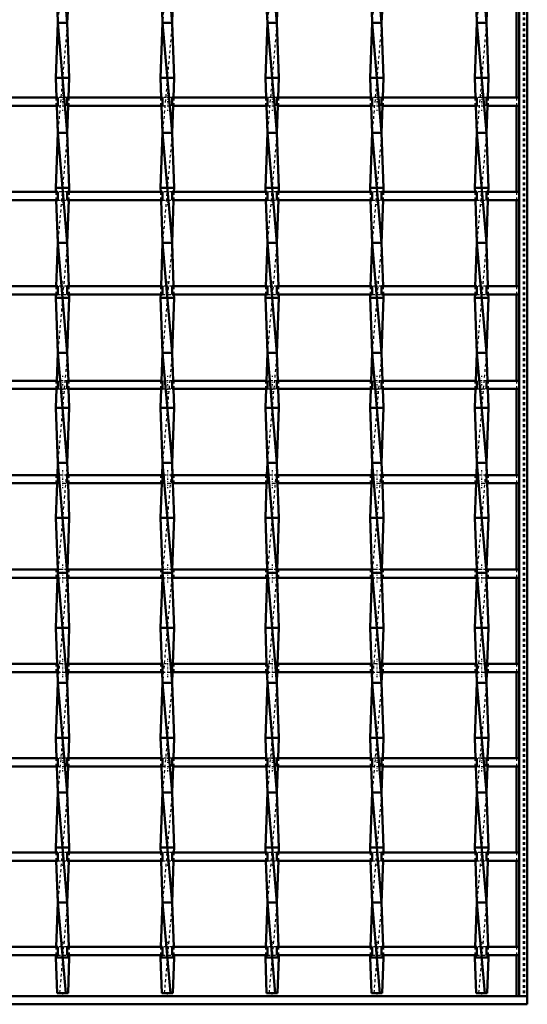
# Model space of a CAD drawing. Header units: millimetres. Extents: x -930 to 585, y -500 to 916.
# Tile 15 of 25: x 365 to 550, y -500 to -142. Entities that reach past the tile are written whole.
import ezdxf

# ---------------------------------------------------------------- set-up
doc = ezdxf.new("R2010")
doc.units = ezdxf.units.MM
doc.linetypes.add('Center', pattern=[1.5, 0.45, -0.5, 0.05, -0.5])
doc.linetypes.add('Dashed', pattern=[2, 1, -1])
for name, color, linetype, lineweight in [('2d ConnectionPoints', 7, 'Continuous', 50), ('AM_0', 7, 'Continuous', 50), ('AM_7', 7, 'Center', 25), ('AM_9', 6, 'Dashed', 25)]:
    doc.layers.add(name, color=color, linetype=linetype, lineweight=lineweight)

# ---------------------------------------------------------------- blocks, each defined once
blk = doc.blocks.new('1_g8ozp0lf184xlao35gukw8rcd________0_in_LSSP33034383111100100035010_4')
at = {"layer": 'AM_0'}
for p, q in [((547, 497), (547, -497)), ((550, 497), (550, -497)), ((546.05, -138.82), (546.05, -170.15)), ((546.05, -173.15), (546.05, -204.48)), ((546.05, -207.48), (546.05, -238.81)), ((546.05, -241.81), (546.05, -273.14)), ((546.05, -276.14), (546.05, -307.47)), ((546.05, -310.47), (546.05, -341.8)), ((546.05, -344.8), (546.05, -376.13)), ((546.05, -379.13), (546.05, -410.46)), ((546.05, -413.46), (546.05, -444.79)), ((546.05, -447.79), (546.05, -479.12)), ((546.05, -482.12), (546.05, -497)), ((547, -497), (550, -497))]:
    blk.add_line(p, q, dxfattribs=at)
at = {"layer": 'AM_9'}
for p, q in [((548.55, 497), (548.55, -497)), ((548.99, 497), (548.99, -497)), ((546.05, -170.15), (546.05, -173.15)), ((546.05, -204.48), (546.05, -207.48)), ((546.05, -238.81), (546.05, -241.81)), ((546.05, -273.14), (546.05, -276.14)), ((546.05, -307.47), (546.05, -310.47)), ((546.05, -341.8), (546.05, -344.8)), ((546.05, -376.13), (546.05, -379.13)), ((546.05, -410.46), (546.05, -413.46)), ((546.05, -444.79), (546.05, -447.79)), ((546.05, -479.12), (546.05, -482.12))]:
    blk.add_line(p, q, dxfattribs=at)
blk = doc.blocks.new('2_8k67fknqvk04aq9j2rqy1ab9n________0_in_LSSP33034383111100100035010_4')
at = {"layer": 'AM_0'}
for p, q in [((550, -497), (-550, -497)), ((550, -497), (550, -500)), ((550, -500), (-550, -500))]:
    blk.add_line(p, q, dxfattribs=at)
blk = doc.blocks.new('27_vxx7q4y6sq1bcpvq0yvm5e4xe________0_in_LSSP33034383111100100035010_4')
at = {"layer": 'AM_0'}
for p, q in [((379.27, -103), (382.73, -143)), ((379.12, -138.82), (379.27, -143)), ((382.88, -138.82), (382.73, -143)), ((379.27, -143), (378.55, -163)), ((379.27, -143), (382.73, -183)), ((382.73, -143), (379.27, -143)), ((382.73, -143), (383.45, -163)), ((383.45, -163), (378.55, -163)), ((378.55, -163), (378.81, -170.15)), ((383.45, -163), (383.19, -170.15)), ((378.91, -173.15), (379.27, -183)), ((383.09, -173.15), (382.73, -183)), ((379.27, -183), (378.55, -203)), ((379.27, -183), (382.73, -223)), ((382.73, -183), (379.27, -183)), ((382.73, -183), (383.45, -203)), ((378.55, -203), (378.6, -204.48)), ((383.45, -203), (378.55, -203)), ((383.45, -203), (383.4, -204.48)), ((378.71, -207.48), (379.27, -223)), ((383.29, -207.48), (382.73, -223)), ((379.27, -223), (378.7, -238.81)), ((379.27, -223), (382.73, -263)), ((382.73, -223), (379.27, -223)), ((382.73, -223), (383.3, -238.81)), ((378.59, -241.81), (378.55, -243)), ((383.45, -243), (378.55, -243)), ((378.55, -243), (379.27, -263)), ((383.45, -243), (382.73, -263)), ((383.41, -241.81), (383.45, -243)), ((379.27, -263), (378.9, -273.14)), ((379.27, -263), (382.73, -303)), ((382.73, -263), (379.27, -263)), ((382.73, -263), (383.1, -273.14)), ((378.8, -276.14), (378.55, -283)), ((383.2, -276.14), (383.45, -283)), ((383.45, -283), (378.55, -283)), ((378.55, -283), (379.27, -303)), ((383.45, -283), (382.73, -303)), ((379.27, -303), (379.11, -307.47)), ((382.73, -303), (379.27, -303)), ((379.27, -303), (382.73, -343)), ((382.73, -303), (382.89, -307.47)), ((379, -310.47), (378.55, -323)), ((383, -310.47), (383.45, -323)), ((383.45, -323), (378.55, -323)), ((378.55, -323), (379.22, -341.8)), ((383.45, -323), (382.78, -341.8)), ((379.27, -343), (382.73, -383)), ((382.73, -343), (379.27, -343)), ((379.2, -344.8), (378.55, -363)), ((382.8, -344.8), (383.45, -363)), ((378.55, -363), (379.02, -376.13)), ((383.45, -363), (378.55, -363)), ((383.45, -363), (382.98, -376.13)), ((379.13, -379.13), (379.27, -383)), ((382.87, -379.13), (382.73, -383)), ((379.27, -383), (378.55, -403)), ((379.27, -383), (382.73, -423)), ((382.73, -383), (379.27, -383)), ((382.73, -383), (383.45, -403)), ((383.45, -403), (378.55, -403)), ((378.55, -403), (378.82, -410.46)), ((383.45, -403), (383.18, -410.46)), ((378.93, -413.46), (379.27, -423)), ((383.07, -413.46), (382.73, -423)), ((379.27, -423), (378.55, -443)), ((382.73, -423), (379.27, -423)), ((379.27, -423), (382.73, -463)), ((382.73, -423), (383.45, -443)), ((383.45, -443), (378.55, -443)), ((378.55, -443), (378.61, -444.79)), ((383.45, -443), (383.39, -444.79)), ((378.72, -447.79), (379.27, -463)), ((383.28, -447.79), (382.73, -463)), ((379.27, -463), (378.69, -479.12)), ((379.27, -463), (382.13, -496)), ((382.73, -463), (379.27, -463)), ((382.73, -463), (383.31, -479.12)), ((378.58, -482.12), (378.55, -483)), ((378.55, -483), (379.02, -496)), ((383.45, -483), (378.55, -483)), ((383.45, -483), (382.98, -496)), ((383.42, -482.12), (383.45, -483)), ((379.02, -496), (382.98, -496))]:
    blk.add_line(p, q, dxfattribs=at)
at = {"layer": 'AM_9'}
for p, q in [((382.73, -103), (379.27, -143)), ((382.73, -143), (379.27, -183)), ((378.81, -170.15), (378.91, -173.15)), ((383.19, -170.15), (383.09, -173.15)), ((382.73, -183), (379.27, -223)), ((378.6, -204.48), (378.71, -207.48)), ((383.4, -204.48), (383.29, -207.48)), ((382.73, -223), (379.27, -263)), ((378.7, -238.81), (378.59, -241.81)), ((383.3, -238.81), (383.41, -241.81)), ((382.73, -263), (379.27, -303)), ((378.9, -273.14), (378.8, -276.14)), ((383.1, -273.14), (383.2, -276.14)), ((382.73, -303), (379.27, -343)), ((379.11, -307.47), (379, -310.47)), ((382.89, -307.47), (383, -310.47)), ((379.27, -343), (379.2, -344.8)), ((379.22, -341.8), (379.27, -343)), ((382.73, -343), (379.27, -383)), ((382.78, -341.8), (382.73, -343)), ((382.73, -343), (382.8, -344.8)), ((379.02, -376.13), (379.13, -379.13)), ((382.98, -376.13), (382.87, -379.13)), ((382.73, -383), (379.27, -423)), ((378.82, -410.46), (378.93, -413.46)), ((383.18, -410.46), (383.07, -413.46)), ((382.73, -423), (379.27, -463)), ((378.61, -444.79), (378.72, -447.79)), ((383.39, -444.79), (383.28, -447.79)), ((382.73, -463), (379.87, -496)), ((378.69, -479.12), (378.58, -482.12)), ((383.31, -479.12), (383.42, -482.12))]:
    blk.add_line(p, q, dxfattribs=at)
blk = doc.blocks.new('28_p27slejr0744veiai3urpke9o________0_in_LSSP33034383111100100035010_4')
at = {"layer": 'AM_0'}
for p, q in [((417.37, -103), (420.83, -143)), ((417.22, -138.82), (417.37, -143)), ((420.98, -138.82), (420.83, -143)), ((417.37, -143), (416.65, -163)), ((417.37, -143), (420.83, -183)), ((420.83, -143), (417.37, -143)), ((420.83, -143), (421.55, -163)), ((416.65, -163), (416.91, -170.15)), ((421.55, -163), (416.65, -163)), ((421.55, -163), (421.29, -170.15)), ((417.01, -173.15), (417.37, -183)), ((421.19, -173.15), (420.83, -183)), ((417.37, -183), (416.65, -203)), ((420.83, -183), (417.37, -183)), ((417.37, -183), (420.83, -223)), ((420.83, -183), (421.55, -203)), ((421.55, -203), (416.65, -203)), ((416.65, -203), (416.7, -204.48)), ((421.55, -203), (421.5, -204.48)), ((416.81, -207.48), (417.37, -223)), ((421.39, -207.48), (420.83, -223)), ((417.37, -223), (416.8, -238.81)), ((417.37, -223), (420.83, -263)), ((420.83, -223), (417.37, -223)), ((420.83, -223), (421.4, -238.81)), ((416.69, -241.81), (416.65, -243)), ((416.65, -243), (417.37, -263)), ((421.55, -243), (416.65, -243)), ((421.55, -243), (420.83, -263)), ((421.51, -241.81), (421.55, -243)), ((417.37, -263), (417, -273.14)), ((417.37, -263), (420.83, -303)), ((420.83, -263), (417.37, -263)), ((420.83, -263), (421.2, -273.14)), ((416.9, -276.14), (416.65, -283)), ((421.3, -276.14), (421.55, -283)), ((421.55, -283), (416.65, -283)), ((416.65, -283), (417.37, -303)), ((421.55, -283), (420.83, -303)), ((417.37, -303), (417.21, -307.47)), ((417.37, -303), (420.83, -343)), ((420.83, -303), (417.37, -303)), ((420.83, -303), (420.99, -307.47)), ((417.1, -310.47), (416.65, -323)), ((421.1, -310.47), (421.55, -323)), ((421.55, -323), (416.65, -323)), ((416.65, -323), (417.32, -341.8)), ((421.55, -323), (420.88, -341.8)), ((417.37, -343), (420.83, -383)), ((420.83, -343), (417.37, -343)), ((417.3, -344.8), (416.65, -363)), ((420.9, -344.8), (421.55, -363)), ((416.65, -363), (417.12, -376.13)), ((421.55, -363), (416.65, -363)), ((421.55, -363), (421.08, -376.13)), ((417.23, -379.13), (417.37, -383)), ((420.97, -379.13), (420.83, -383)), ((417.37, -383), (416.65, -403)), ((417.37, -383), (420.83, -423)), ((420.83, -383), (417.37, -383)), ((420.83, -383), (421.55, -403)), ((416.65, -403), (416.92, -410.46)), ((421.55, -403), (416.65, -403)), ((421.55, -403), (421.28, -410.46)), ((417.03, -413.46), (417.37, -423)), ((421.17, -413.46), (420.83, -423)), ((417.37, -423), (416.65, -443)), ((420.83, -423), (417.37, -423)), ((417.37, -423), (420.83, -463)), ((420.83, -423), (421.55, -443)), ((421.55, -443), (416.65, -443)), ((416.65, -443), (416.71, -444.79)), ((421.55, -443), (421.49, -444.79)), ((416.82, -447.79), (417.37, -463)), ((421.38, -447.79), (420.83, -463)), ((417.37, -463), (416.79, -479.12)), ((417.37, -463), (420.23, -496)), ((420.83, -463), (417.37, -463)), ((420.83, -463), (421.41, -479.12)), ((416.68, -482.12), (416.65, -483)), ((416.65, -483), (417.12, -496)), ((421.55, -483), (416.65, -483)), ((421.55, -483), (421.08, -496)), ((421.52, -482.12), (421.55, -483)), ((417.12, -496), (421.08, -496))]:
    blk.add_line(p, q, dxfattribs=at)
at = {"layer": 'AM_9'}
for p, q in [((420.83, -103), (417.37, -143)), ((420.83, -143), (417.37, -183)), ((416.91, -170.15), (417.01, -173.15)), ((421.29, -170.15), (421.19, -173.15)), ((420.83, -183), (417.37, -223)), ((416.7, -204.48), (416.81, -207.48)), ((421.5, -204.48), (421.39, -207.48)), ((420.83, -223), (417.37, -263)), ((416.8, -238.81), (416.69, -241.81)), ((421.4, -238.81), (421.51, -241.81)), ((420.83, -263), (417.37, -303)), ((417, -273.14), (416.9, -276.14)), ((421.2, -273.14), (421.3, -276.14)), ((420.83, -303), (417.37, -343)), ((417.21, -307.47), (417.1, -310.47)), ((420.99, -307.47), (421.1, -310.47)), ((417.37, -343), (417.3, -344.8)), ((417.32, -341.8), (417.37, -343)), ((420.83, -343), (417.37, -383)), ((420.88, -341.8), (420.83, -343)), ((420.83, -343), (420.9, -344.8)), ((417.12, -376.13), (417.23, -379.13)), ((421.08, -376.13), (420.97, -379.13)), ((420.83, -383), (417.37, -423)), ((416.92, -410.46), (417.03, -413.46)), ((421.28, -410.46), (421.17, -413.46)), ((420.83, -423), (417.37, -463)), ((416.71, -444.79), (416.82, -447.79)), ((421.49, -444.79), (421.38, -447.79)), ((420.83, -463), (417.97, -496)), ((416.79, -479.12), (416.68, -482.12)), ((421.41, -479.12), (421.52, -482.12))]:
    blk.add_line(p, q, dxfattribs=at)
blk = doc.blocks.new('29_1i5g5ihsrwl8l5e2gy8ub8ekg________0_in_LSSP33034383111100100035010_4')
at = {"layer": 'AM_0'}
for p, q in [((455.47, -103), (458.93, -143)), ((455.32, -138.82), (455.47, -143)), ((459.08, -138.82), (458.93, -143)), ((455.47, -143), (454.75, -163)), ((455.47, -143), (458.93, -183)), ((458.93, -143), (455.47, -143)), ((458.93, -143), (459.65, -163)), ((459.65, -163), (454.75, -163)), ((454.75, -163), (455.01, -170.15)), ((459.65, -163), (459.39, -170.15)), ((455.11, -173.15), (455.47, -183)), ((459.29, -173.15), (458.93, -183)), ((455.47, -183), (454.75, -203)), ((458.93, -183), (455.47, -183)), ((455.47, -183), (458.93, -223)), ((458.93, -183), (459.65, -203)), ((459.65, -203), (454.75, -203)), ((454.75, -203), (454.8, -204.48)), ((459.65, -203), (459.6, -204.48)), ((454.91, -207.48), (455.47, -223)), ((459.49, -207.48), (458.93, -223)), ((455.47, -223), (454.9, -238.81)), ((455.47, -223), (458.93, -263)), ((458.93, -223), (455.47, -223)), ((458.93, -223), (459.5, -238.81)), ((454.79, -241.81), (454.75, -243)), ((459.65, -243), (454.75, -243)), ((454.75, -243), (455.47, -263)), ((459.65, -243), (458.93, -263)), ((459.61, -241.81), (459.65, -243)), ((455.47, -263), (455.1, -273.14)), ((455.47, -263), (458.93, -303)), ((458.93, -263), (455.47, -263)), ((458.93, -263), (459.3, -273.14)), ((455, -276.14), (454.75, -283)), ((459.4, -276.14), (459.65, -283)), ((454.75, -283), (455.47, -303)), ((459.65, -283), (454.75, -283)), ((459.65, -283), (458.93, -303)), ((455.47, -303), (455.31, -307.47)), ((458.93, -303), (455.47, -303)), ((455.47, -303), (458.93, -343)), ((458.93, -303), (459.09, -307.47)), ((455.2, -310.47), (454.75, -323)), ((459.2, -310.47), (459.65, -323)), ((459.65, -323), (454.75, -323)), ((454.75, -323), (455.42, -341.8)), ((459.65, -323), (458.98, -341.8)), ((458.93, -343), (455.47, -343)), ((455.47, -343), (458.93, -383)), ((455.4, -344.8), (454.75, -363)), ((459, -344.8), (459.65, -363)), ((459.65, -363), (454.75, -363)), ((454.75, -363), (455.22, -376.13)), ((459.65, -363), (459.18, -376.13)), ((455.33, -379.13), (455.47, -383)), ((459.07, -379.13), (458.93, -383)), ((455.47, -383), (454.75, -403)), ((455.47, -383), (458.93, -423)), ((458.93, -383), (455.47, -383)), ((458.93, -383), (459.65, -403)), ((459.65, -403), (454.75, -403)), ((454.75, -403), (455.02, -410.46)), ((459.65, -403), (459.38, -410.46)), ((455.13, -413.46), (455.47, -423)), ((459.27, -413.46), (458.93, -423)), ((455.47, -423), (454.75, -443)), ((458.93, -423), (455.47, -423)), ((455.47, -423), (458.93, -463)), ((458.93, -423), (459.65, -443)), ((454.75, -443), (454.81, -444.79)), ((459.65, -443), (454.75, -443)), ((459.65, -443), (459.59, -444.79)), ((454.92, -447.79), (455.47, -463)), ((459.48, -447.79), (458.93, -463)), ((455.47, -463), (454.89, -479.12)), ((455.47, -463), (458.33, -496)), ((458.93, -463), (455.47, -463)), ((458.93, -463), (459.51, -479.12)), ((454.78, -482.12), (454.75, -483)), ((454.75, -483), (455.22, -496)), ((459.65, -483), (454.75, -483)), ((459.65, -483), (459.18, -496)), ((459.62, -482.12), (459.65, -483)), ((455.22, -496), (459.18, -496))]:
    blk.add_line(p, q, dxfattribs=at)
at = {"layer": 'AM_9'}
for p, q in [((458.93, -103), (455.47, -143)), ((458.93, -143), (455.47, -183)), ((455.01, -170.15), (455.11, -173.15)), ((459.39, -170.15), (459.29, -173.15)), ((458.93, -183), (455.47, -223)), ((454.8, -204.48), (454.91, -207.48)), ((459.6, -204.48), (459.49, -207.48)), ((458.93, -223), (455.47, -263)), ((454.9, -238.81), (454.79, -241.81)), ((459.5, -238.81), (459.61, -241.81)), ((458.93, -263), (455.47, -303)), ((455.1, -273.14), (455, -276.14)), ((459.3, -273.14), (459.4, -276.14)), ((458.93, -303), (455.47, -343)), ((455.31, -307.47), (455.2, -310.47)), ((459.09, -307.47), (459.2, -310.47)), ((455.47, -343), (455.4, -344.8)), ((455.42, -341.8), (455.47, -343)), ((458.93, -343), (455.47, -383)), ((458.98, -341.8), (458.93, -343)), ((458.93, -343), (459, -344.8)), ((455.22, -376.13), (455.33, -379.13)), ((459.18, -376.13), (459.07, -379.13)), ((458.93, -383), (455.47, -423)), ((455.02, -410.46), (455.13, -413.46)), ((459.38, -410.46), (459.27, -413.46)), ((458.93, -423), (455.47, -463)), ((454.81, -444.79), (454.92, -447.79)), ((459.59, -444.79), (459.48, -447.79)), ((458.93, -463), (456.07, -496)), ((454.89, -479.12), (454.78, -482.12)), ((459.51, -479.12), (459.62, -482.12))]:
    blk.add_line(p, q, dxfattribs=at)
blk = doc.blocks.new('30_breldwmwekmn42dbxgkdr3cyi________0_in_LSSP33034383111100100035010_4')
at = {"layer": 'AM_0'}
for p, q in [((493.57, -103), (497.03, -143)), ((493.42, -138.82), (493.57, -143)), ((497.18, -138.82), (497.03, -143)), ((493.57, -143), (492.85, -163)), ((493.57, -143), (497.03, -183)), ((497.03, -143), (493.57, -143)), ((497.03, -143), (497.75, -163)), ((497.75, -163), (492.85, -163)), ((492.85, -163), (493.11, -170.15)), ((497.75, -163), (497.49, -170.15)), ((493.21, -173.15), (493.57, -183)), ((497.39, -173.15), (497.03, -183)), ((493.57, -183), (492.85, -203)), ((493.57, -183), (497.03, -223)), ((497.03, -183), (493.57, -183)), ((497.03, -183), (497.75, -203)), ((492.85, -203), (492.9, -204.48)), ((497.75, -203), (492.85, -203)), ((497.75, -203), (497.7, -204.48)), ((493.01, -207.48), (493.57, -223)), ((497.59, -207.48), (497.03, -223)), ((493.57, -223), (493, -238.81)), ((493.57, -223), (497.03, -263)), ((497.03, -223), (493.57, -223)), ((497.03, -223), (497.6, -238.81)), ((492.89, -241.81), (492.85, -243)), ((492.85, -243), (493.57, -263)), ((497.75, -243), (492.85, -243)), ((497.75, -243), (497.03, -263)), ((497.71, -241.81), (497.75, -243)), ((493.57, -263), (493.2, -273.14)), ((493.57, -263), (497.03, -303)), ((497.03, -263), (493.57, -263)), ((497.03, -263), (497.4, -273.14)), ((493.1, -276.14), (492.85, -283)), ((497.5, -276.14), (497.75, -283)), ((497.75, -283), (492.85, -283)), ((492.85, -283), (493.57, -303)), ((497.75, -283), (497.03, -303)), ((493.57, -303), (493.41, -307.47)), ((497.03, -303), (493.57, -303)), ((493.57, -303), (497.03, -343)), ((497.03, -303), (497.19, -307.47)), ((493.3, -310.47), (492.85, -323)), ((497.3, -310.47), (497.75, -323)), ((497.75, -323), (492.85, -323)), ((492.85, -323), (493.52, -341.8)), ((497.75, -323), (497.08, -341.8)), ((493.57, -343), (497.03, -383)), ((497.03, -343), (493.57, -343)), ((493.5, -344.8), (492.85, -363)), ((497.1, -344.8), (497.75, -363)), ((492.85, -363), (493.32, -376.13)), ((497.75, -363), (492.85, -363)), ((497.75, -363), (497.28, -376.13)), ((493.43, -379.13), (493.57, -383)), ((497.17, -379.13), (497.03, -383)), ((493.57, -383), (492.85, -403)), ((493.57, -383), (497.03, -423)), ((497.03, -383), (493.57, -383)), ((497.03, -383), (497.75, -403)), ((492.85, -403), (493.12, -410.46)), ((497.75, -403), (492.85, -403)), ((497.75, -403), (497.48, -410.46)), ((493.23, -413.46), (493.57, -423)), ((497.37, -413.46), (497.03, -423)), ((493.57, -423), (492.85, -443)), ((497.03, -423), (493.57, -423)), ((493.57, -423), (497.03, -463)), ((497.03, -423), (497.75, -443)), ((497.75, -443), (492.85, -443)), ((492.85, -443), (492.91, -444.79)), ((497.75, -443), (497.69, -444.79)), ((493.02, -447.79), (493.57, -463)), ((497.58, -447.79), (497.03, -463)), ((493.57, -463), (492.99, -479.12)), ((493.57, -463), (496.43, -496)), ((497.03, -463), (493.57, -463)), ((497.03, -463), (497.61, -479.12)), ((492.88, -482.12), (492.85, -483)), ((492.85, -483), (493.32, -496)), ((497.75, -483), (492.85, -483)), ((497.75, -483), (497.28, -496)), ((497.72, -482.12), (497.75, -483)), ((493.32, -496), (497.28, -496))]:
    blk.add_line(p, q, dxfattribs=at)
at = {"layer": 'AM_9'}
for p, q in [((497.03, -103), (493.57, -143)), ((497.03, -143), (493.57, -183)), ((493.11, -170.15), (493.21, -173.15)), ((497.49, -170.15), (497.39, -173.15)), ((497.03, -183), (493.57, -223)), ((492.9, -204.48), (493.01, -207.48)), ((497.7, -204.48), (497.59, -207.48)), ((497.03, -223), (493.57, -263)), ((493, -238.81), (492.89, -241.81)), ((497.6, -238.81), (497.71, -241.81)), ((497.03, -263), (493.57, -303)), ((493.2, -273.14), (493.1, -276.14)), ((497.4, -273.14), (497.5, -276.14)), ((497.03, -303), (493.57, -343)), ((493.41, -307.47), (493.3, -310.47)), ((497.19, -307.47), (497.3, -310.47)), ((493.57, -343), (493.5, -344.8)), ((493.52, -341.8), (493.57, -343)), ((497.03, -343), (493.57, -383)), ((497.08, -341.8), (497.03, -343)), ((497.03, -343), (497.1, -344.8)), ((493.32, -376.13), (493.43, -379.13)), ((497.28, -376.13), (497.17, -379.13)), ((497.03, -383), (493.57, -423)), ((493.12, -410.46), (493.23, -413.46)), ((497.48, -410.46), (497.37, -413.46)), ((497.03, -423), (493.57, -463)), ((492.91, -444.79), (493.02, -447.79)), ((497.69, -444.79), (497.58, -447.79)), ((497.03, -463), (494.17, -496)), ((492.99, -479.12), (492.88, -482.12)), ((497.61, -479.12), (497.72, -482.12))]:
    blk.add_line(p, q, dxfattribs=at)
blk = doc.blocks.new('31_upabqenvw2c4eyhie7o1hod5o________0_in_LSSP33034383111100100035010_4')
at = {"layer": 'AM_0'}
for p, q in [((531.67, -103), (535.13, -143)), ((531.52, -138.82), (531.67, -143)), ((535.28, -138.82), (535.13, -143)), ((531.67, -143), (530.95, -163)), ((531.67, -143), (535.13, -183)), ((535.13, -143), (531.67, -143)), ((535.13, -143), (535.85, -163)), ((535.85, -163), (530.95, -163)), ((530.95, -163), (531.21, -170.15)), ((535.85, -163), (535.59, -170.15)), ((531.31, -173.15), (531.67, -183)), ((535.49, -173.15), (535.13, -183)), ((531.67, -183), (530.95, -203)), ((535.13, -183), (531.67, -183)), ((531.67, -183), (535.13, -223)), ((535.13, -183), (535.85, -203)), ((535.85, -203), (530.95, -203)), ((530.95, -203), (531, -204.48)), ((535.85, -203), (535.8, -204.48)), ((531.11, -207.48), (531.67, -223)), ((535.69, -207.48), (535.13, -223)), ((531.67, -223), (531.1, -238.81)), ((531.67, -223), (535.13, -263)), ((535.13, -223), (531.67, -223)), ((535.13, -223), (535.7, -238.81)), ((530.99, -241.81), (530.95, -243)), ((535.85, -243), (530.95, -243)), ((530.95, -243), (531.67, -263)), ((535.85, -243), (535.13, -263)), ((535.81, -241.81), (535.85, -243)), ((531.67, -263), (531.3, -273.14)), ((531.67, -263), (535.13, -303)), ((535.13, -263), (531.67, -263)), ((535.13, -263), (535.5, -273.14)), ((531.2, -276.14), (530.95, -283)), ((535.6, -276.14), (535.85, -283)), ((535.85, -283), (530.95, -283)), ((530.95, -283), (531.67, -303)), ((535.85, -283), (535.13, -303)), ((531.67, -303), (531.51, -307.47)), ((535.13, -303), (531.67, -303)), ((531.67, -303), (535.13, -343)), ((535.13, -303), (535.29, -307.47)), ((531.4, -310.47), (530.95, -323)), ((535.4, -310.47), (535.85, -323)), ((535.85, -323), (530.95, -323)), ((530.95, -323), (531.62, -341.8)), ((535.85, -323), (535.18, -341.8)), ((531.67, -343), (535.13, -383)), ((535.13, -343), (531.67, -343)), ((531.6, -344.8), (530.95, -363)), ((535.2, -344.8), (535.85, -363)), ((530.95, -363), (531.42, -376.13)), ((535.85, -363), (530.95, -363)), ((535.85, -363), (535.38, -376.13)), ((531.53, -379.13), (531.67, -383)), ((535.27, -379.13), (535.13, -383)), ((531.67, -383), (530.95, -403)), ((531.67, -383), (535.13, -423)), ((535.13, -383), (531.67, -383)), ((535.13, -383), (535.85, -403)), ((530.95, -403), (531.22, -410.46)), ((535.85, -403), (530.95, -403)), ((535.85, -403), (535.58, -410.46)), ((531.33, -413.46), (531.67, -423)), ((535.47, -413.46), (535.13, -423)), ((531.67, -423), (530.95, -443)), ((535.13, -423), (531.67, -423)), ((531.67, -423), (535.13, -463)), ((535.13, -423), (535.85, -443)), ((535.85, -443), (530.95, -443)), ((530.95, -443), (531.01, -444.79)), ((535.85, -443), (535.79, -444.79)), ((531.12, -447.79), (531.67, -463)), ((535.68, -447.79), (535.13, -463)), ((531.67, -463), (531.09, -479.12)), ((531.67, -463), (534.53, -496)), ((535.13, -463), (531.67, -463)), ((535.13, -463), (535.71, -479.12)), ((530.98, -482.12), (530.95, -483)), ((530.95, -483), (531.42, -496)), ((535.85, -483), (530.95, -483)), ((535.85, -483), (535.38, -496)), ((535.82, -482.12), (535.85, -483)), ((531.42, -496), (535.38, -496))]:
    blk.add_line(p, q, dxfattribs=at)
at = {"layer": 'AM_9'}
for p, q in [((535.13, -103), (531.67, -143)), ((535.13, -143), (531.67, -183)), ((531.21, -170.15), (531.31, -173.15)), ((535.59, -170.15), (535.49, -173.15)), ((535.13, -183), (531.67, -223)), ((531, -204.48), (531.11, -207.48)), ((535.8, -204.48), (535.69, -207.48)), ((535.13, -223), (531.67, -263)), ((531.1, -238.81), (530.99, -241.81)), ((535.7, -238.81), (535.81, -241.81)), ((535.13, -263), (531.67, -303)), ((531.3, -273.14), (531.2, -276.14)), ((535.5, -273.14), (535.6, -276.14)), ((535.13, -303), (531.67, -343)), ((531.51, -307.47), (531.4, -310.47)), ((535.29, -307.47), (535.4, -310.47)), ((531.67, -343), (531.6, -344.8)), ((531.62, -341.8), (531.67, -343)), ((535.13, -343), (531.67, -383)), ((535.18, -341.8), (535.13, -343)), ((535.13, -343), (535.2, -344.8)), ((531.42, -376.13), (531.53, -379.13)), ((535.38, -376.13), (535.27, -379.13)), ((535.13, -383), (531.67, -423)), ((531.22, -410.46), (531.33, -413.46)), ((535.58, -410.46), (535.47, -413.46)), ((535.13, -423), (531.67, -463)), ((531.01, -444.79), (531.12, -447.79)), ((535.79, -444.79), (535.68, -447.79)), ((535.13, -463), (532.27, -496)), ((531.09, -479.12), (530.98, -482.12)), ((535.71, -479.12), (535.82, -482.12))]:
    blk.add_line(p, q, dxfattribs=at)
blk = doc.blocks.new('33_uhecnd4jz4p141fk5y3w17caf________0_in_LSSP33034383111100100035010_4')
at = {"layer": 'AM_0'}
for p, q in [((379.27, -479.12), (344.63, -479.12)), ((379.27, -479.12), (379.27, -482.12)), ((417.37, -479.12), (382.73, -479.12)), ((382.73, -482.12), (382.73, -479.12)), ((417.37, -479.12), (417.37, -482.12)), ((420.83, -482.12), (420.83, -479.12)), ((455.47, -479.12), (420.83, -479.12)), ((455.47, -479.12), (455.47, -482.12)), ((458.93, -482.12), (458.93, -479.12)), ((493.57, -479.12), (458.93, -479.12)), ((493.57, -479.12), (493.57, -482.12)), ((497.03, -482.12), (497.03, -479.12)), ((531.67, -479.12), (497.03, -479.12)), ((531.67, -479.12), (531.67, -482.12)), ((547, -479.12), (535.13, -479.12)), ((535.13, -482.12), (535.13, -479.12)), ((547, -479.12), (547, -482.12)), ((379.27, -482.12), (344.63, -482.12)), ((417.37, -482.12), (382.73, -482.12)), ((455.47, -482.12), (420.83, -482.12)), ((493.57, -482.12), (458.93, -482.12)), ((531.67, -482.12), (497.03, -482.12)), ((547, -482.12), (535.13, -482.12))]:
    blk.add_line(p, q, dxfattribs=at)
at = {"layer": 'AM_7'}
for p, q in [((381, -477.32), (381, -483.92)), ((419.1, -477.32), (419.1, -483.92)), ((457.2, -477.32), (457.2, -483.92)), ((495.3, -477.32), (495.3, -483.92)), ((533.4, -477.32), (533.4, -483.92))]:
    blk.add_line(p, q, dxfattribs=at)
at = {"layer": 'AM_9'}
for p, q in [((378.55, -479.12), (378.55, -482.12)), ((382.73, -479.12), (379.27, -479.12)), ((383.45, -482.12), (383.45, -479.12)), ((416.65, -479.12), (416.65, -482.12)), ((420.83, -479.12), (417.37, -479.12)), ((421.55, -482.12), (421.55, -479.12)), ((454.75, -479.12), (454.75, -482.12)), ((458.93, -479.12), (455.47, -479.12)), ((459.65, -482.12), (459.65, -479.12)), ((492.85, -479.12), (492.85, -482.12)), ((497.03, -479.12), (493.57, -479.12)), ((497.75, -482.12), (497.75, -479.12)), ((530.95, -479.12), (530.95, -482.12)), ((535.13, -479.12), (531.67, -479.12)), ((535.85, -482.12), (535.85, -479.12)), ((379.27, -482.12), (382.73, -482.12)), ((417.37, -482.12), (420.83, -482.12)), ((455.47, -482.12), (458.93, -482.12)), ((493.57, -482.12), (497.03, -482.12)), ((531.67, -482.12), (535.13, -482.12))]:
    blk.add_line(p, q, dxfattribs=at)
blk = doc.blocks.new('34_xjidcmd2dlezy7dk87mmny39c________0_in_LSSP33034383111100100035010_4')
at = {"layer": 'AM_0'}
for p, q in [((379.27, -444.79), (344.63, -444.79)), ((379.27, -444.79), (379.27, -447.79)), ((417.37, -444.79), (382.73, -444.79)), ((382.73, -447.79), (382.73, -444.79)), ((417.37, -444.79), (417.37, -447.79)), ((420.83, -447.79), (420.83, -444.79)), ((455.47, -444.79), (420.83, -444.79)), ((455.47, -444.79), (455.47, -447.79)), ((458.93, -447.79), (458.93, -444.79)), ((493.57, -444.79), (458.93, -444.79)), ((493.57, -444.79), (493.57, -447.79)), ((497.03, -447.79), (497.03, -444.79)), ((531.67, -444.79), (497.03, -444.79)), ((531.67, -444.79), (531.67, -447.79)), ((535.13, -447.79), (535.13, -444.79)), ((547, -444.79), (535.13, -444.79)), ((547, -444.79), (547, -447.79)), ((379.27, -447.79), (344.63, -447.79)), ((417.37, -447.79), (382.73, -447.79)), ((455.47, -447.79), (420.83, -447.79)), ((493.57, -447.79), (458.93, -447.79)), ((531.67, -447.79), (497.03, -447.79)), ((547, -447.79), (535.13, -447.79))]:
    blk.add_line(p, q, dxfattribs=at)
at = {"layer": 'AM_7'}
for p, q in [((381, -442.99), (381, -449.59)), ((419.1, -442.99), (419.1, -449.59)), ((457.2, -442.99), (457.2, -449.59)), ((495.3, -442.99), (495.3, -449.59)), ((533.4, -442.99), (533.4, -449.59))]:
    blk.add_line(p, q, dxfattribs=at)
at = {"layer": 'AM_9'}
for p, q in [((378.55, -444.79), (378.55, -447.79)), ((382.73, -444.79), (379.27, -444.79)), ((383.45, -447.79), (383.45, -444.79)), ((416.65, -444.79), (416.65, -447.79)), ((420.83, -444.79), (417.37, -444.79)), ((421.55, -447.79), (421.55, -444.79)), ((454.75, -444.79), (454.75, -447.79)), ((458.93, -444.79), (455.47, -444.79)), ((459.65, -447.79), (459.65, -444.79)), ((492.85, -444.79), (492.85, -447.79)), ((497.03, -444.79), (493.57, -444.79)), ((497.75, -447.79), (497.75, -444.79)), ((530.95, -444.79), (530.95, -447.79)), ((535.13, -444.79), (531.67, -444.79)), ((535.85, -447.79), (535.85, -444.79)), ((379.27, -447.79), (382.73, -447.79)), ((417.37, -447.79), (420.83, -447.79)), ((455.47, -447.79), (458.93, -447.79)), ((493.57, -447.79), (497.03, -447.79)), ((531.67, -447.79), (535.13, -447.79))]:
    blk.add_line(p, q, dxfattribs=at)
blk = doc.blocks.new('35_6cf5dd1tgvpwl2tubl1sp0fdi________0_in_LSSP33034383111100100035010_4')
at = {"layer": 'AM_0'}
for p, q in [((379.27, -410.46), (344.63, -410.46)), ((379.27, -410.46), (379.27, -413.46)), ((382.73, -413.46), (382.73, -410.46)), ((417.37, -410.46), (382.73, -410.46)), ((417.37, -410.46), (417.37, -413.46)), ((420.83, -413.46), (420.83, -410.46)), ((455.47, -410.46), (420.83, -410.46)), ((455.47, -410.46), (455.47, -413.46)), ((458.93, -413.46), (458.93, -410.46)), ((493.57, -410.46), (458.93, -410.46)), ((493.57, -410.46), (493.57, -413.46)), ((497.03, -413.46), (497.03, -410.46)), ((531.67, -410.46), (497.03, -410.46)), ((531.67, -410.46), (531.67, -413.46)), ((535.13, -413.46), (535.13, -410.46)), ((547, -410.46), (535.13, -410.46)), ((547, -410.46), (547, -413.46)), ((379.27, -413.46), (344.63, -413.46)), ((417.37, -413.46), (382.73, -413.46)), ((455.47, -413.46), (420.83, -413.46)), ((493.57, -413.46), (458.93, -413.46)), ((531.67, -413.46), (497.03, -413.46)), ((547, -413.46), (535.13, -413.46))]:
    blk.add_line(p, q, dxfattribs=at)
at = {"layer": 'AM_7'}
for p, q in [((381, -408.66), (381, -415.26)), ((419.1, -408.66), (419.1, -415.26)), ((457.2, -408.66), (457.2, -415.26)), ((495.3, -408.66), (495.3, -415.26)), ((533.4, -408.66), (533.4, -415.26))]:
    blk.add_line(p, q, dxfattribs=at)
at = {"layer": 'AM_9'}
for p, q in [((378.55, -410.46), (378.55, -413.46)), ((382.73, -410.46), (379.27, -410.46)), ((383.45, -413.46), (383.45, -410.46)), ((416.65, -410.46), (416.65, -413.46)), ((420.83, -410.46), (417.37, -410.46)), ((421.55, -413.46), (421.55, -410.46)), ((454.75, -410.46), (454.75, -413.46)), ((458.93, -410.46), (455.47, -410.46)), ((459.65, -413.46), (459.65, -410.46)), ((492.85, -410.46), (492.85, -413.46)), ((497.03, -410.46), (493.57, -410.46)), ((497.75, -413.46), (497.75, -410.46)), ((530.95, -410.46), (530.95, -413.46)), ((535.13, -410.46), (531.67, -410.46)), ((535.85, -413.46), (535.85, -410.46)), ((379.27, -413.46), (382.73, -413.46)), ((417.37, -413.46), (420.83, -413.46)), ((455.47, -413.46), (458.93, -413.46)), ((493.57, -413.46), (497.03, -413.46)), ((531.67, -413.46), (535.13, -413.46))]:
    blk.add_line(p, q, dxfattribs=at)
blk = doc.blocks.new('36_2fl3lo1q7yeb8e7tmlr15whzo________0_in_LSSP33034383111100100035010_4')
at = {"layer": 'AM_0'}
for p, q in [((379.27, -376.13), (344.63, -376.13)), ((379.27, -379.13), (344.63, -379.13)), ((379.27, -376.13), (379.27, -379.13)), ((417.37, -376.13), (382.73, -376.13)), ((382.73, -379.13), (382.73, -376.13)), ((417.37, -379.13), (382.73, -379.13)), ((417.37, -376.13), (417.37, -379.13)), ((420.83, -379.13), (420.83, -376.13)), ((455.47, -376.13), (420.83, -376.13)), ((455.47, -379.13), (420.83, -379.13)), ((455.47, -376.13), (455.47, -379.13)), ((458.93, -379.13), (458.93, -376.13)), ((493.57, -376.13), (458.93, -376.13)), ((493.57, -379.13), (458.93, -379.13)), ((493.57, -376.13), (493.57, -379.13)), ((497.03, -379.13), (497.03, -376.13)), ((531.67, -376.13), (497.03, -376.13)), ((531.67, -379.13), (497.03, -379.13)), ((531.67, -376.13), (531.67, -379.13)), ((547, -376.13), (535.13, -376.13)), ((535.13, -379.13), (535.13, -376.13)), ((547, -379.13), (535.13, -379.13)), ((547, -376.13), (547, -379.13))]:
    blk.add_line(p, q, dxfattribs=at)
at = {"layer": 'AM_7'}
for p, q in [((381, -374.33), (381, -380.93)), ((419.1, -374.33), (419.1, -380.93)), ((457.2, -374.33), (457.2, -380.93)), ((495.3, -374.33), (495.3, -380.93)), ((533.4, -374.33), (533.4, -380.93))]:
    blk.add_line(p, q, dxfattribs=at)
at = {"layer": 'AM_9'}
for p, q in [((378.55, -376.13), (378.55, -379.13)), ((382.73, -376.13), (379.27, -376.13)), ((379.27, -379.13), (382.73, -379.13)), ((383.45, -379.13), (383.45, -376.13)), ((416.65, -376.13), (416.65, -379.13)), ((420.83, -376.13), (417.37, -376.13)), ((417.37, -379.13), (420.83, -379.13)), ((421.55, -379.13), (421.55, -376.13)), ((454.75, -376.13), (454.75, -379.13)), ((458.93, -376.13), (455.47, -376.13)), ((455.47, -379.13), (458.93, -379.13)), ((459.65, -379.13), (459.65, -376.13)), ((492.85, -376.13), (492.85, -379.13)), ((497.03, -376.13), (493.57, -376.13)), ((493.57, -379.13), (497.03, -379.13)), ((497.75, -379.13), (497.75, -376.13)), ((530.95, -376.13), (530.95, -379.13)), ((535.13, -376.13), (531.67, -376.13)), ((531.67, -379.13), (535.13, -379.13)), ((535.85, -379.13), (535.85, -376.13))]:
    blk.add_line(p, q, dxfattribs=at)
blk = doc.blocks.new('37_r10w7rstc52ofuk3t30cxg9qa________0_in_LSSP33034383111100100035010_4')
at = {"layer": 'AM_0'}
for p, q in [((379.27, -341.8), (344.63, -341.8)), ((379.27, -341.8), (379.27, -344.8)), ((417.37, -341.8), (382.73, -341.8)), ((382.73, -344.8), (382.73, -341.8)), ((417.37, -341.8), (417.37, -344.8)), ((420.83, -344.8), (420.83, -341.8)), ((455.47, -341.8), (420.83, -341.8)), ((455.47, -341.8), (455.47, -344.8)), ((458.93, -344.8), (458.93, -341.8)), ((493.57, -341.8), (458.93, -341.8)), ((493.57, -341.8), (493.57, -344.8)), ((497.03, -344.8), (497.03, -341.8)), ((531.67, -341.8), (497.03, -341.8)), ((531.67, -341.8), (531.67, -344.8)), ((547, -341.8), (535.13, -341.8)), ((535.13, -344.8), (535.13, -341.8)), ((547, -341.8), (547, -344.8)), ((379.27, -344.8), (344.63, -344.8)), ((417.37, -344.8), (382.73, -344.8)), ((455.47, -344.8), (420.83, -344.8)), ((493.57, -344.8), (458.93, -344.8)), ((531.67, -344.8), (497.03, -344.8)), ((547, -344.8), (535.13, -344.8))]:
    blk.add_line(p, q, dxfattribs=at)
at = {"layer": 'AM_7'}
for p, q in [((381, -340), (381, -346.6)), ((419.1, -340), (419.1, -346.6)), ((457.2, -340), (457.2, -346.6)), ((495.3, -340), (495.3, -346.6)), ((533.4, -340), (533.4, -346.6))]:
    blk.add_line(p, q, dxfattribs=at)
at = {"layer": 'AM_9'}
for p, q in [((378.55, -341.8), (378.55, -344.8)), ((382.73, -341.8), (379.27, -341.8)), ((383.45, -344.8), (383.45, -341.8)), ((416.65, -341.8), (416.65, -344.8)), ((420.83, -341.8), (417.37, -341.8)), ((421.55, -344.8), (421.55, -341.8)), ((454.75, -341.8), (454.75, -344.8)), ((458.93, -341.8), (455.47, -341.8)), ((459.65, -344.8), (459.65, -341.8)), ((492.85, -341.8), (492.85, -344.8)), ((497.03, -341.8), (493.57, -341.8)), ((497.75, -344.8), (497.75, -341.8)), ((530.95, -341.8), (530.95, -344.8)), ((535.13, -341.8), (531.67, -341.8)), ((535.85, -344.8), (535.85, -341.8)), ((379.27, -344.8), (382.73, -344.8)), ((417.37, -344.8), (420.83, -344.8)), ((455.47, -344.8), (458.93, -344.8)), ((493.57, -344.8), (497.03, -344.8)), ((531.67, -344.8), (535.13, -344.8))]:
    blk.add_line(p, q, dxfattribs=at)
blk = doc.blocks.new('38_1sbfen9ji77btb7jh81zm5g6c________0_in_LSSP33034383111100100035010_4')
at = {"layer": 'AM_0'}
for p, q in [((379.27, -307.47), (344.63, -307.47)), ((379.27, -307.47), (379.27, -310.47)), ((417.37, -307.47), (382.73, -307.47)), ((382.73, -310.47), (382.73, -307.47)), ((417.37, -307.47), (417.37, -310.47)), ((420.83, -310.47), (420.83, -307.47)), ((455.47, -307.47), (420.83, -307.47)), ((455.47, -307.47), (455.47, -310.47)), ((458.93, -310.47), (458.93, -307.47)), ((493.57, -307.47), (458.93, -307.47)), ((493.57, -307.47), (493.57, -310.47)), ((497.03, -310.47), (497.03, -307.47)), ((531.67, -307.47), (497.03, -307.47)), ((531.67, -307.47), (531.67, -310.47)), ((535.13, -310.47), (535.13, -307.47)), ((547, -307.47), (535.13, -307.47)), ((547, -307.47), (547, -310.47)), ((379.27, -310.47), (344.63, -310.47)), ((417.37, -310.47), (382.73, -310.47)), ((455.47, -310.47), (420.83, -310.47)), ((493.57, -310.47), (458.93, -310.47)), ((531.67, -310.47), (497.03, -310.47)), ((547, -310.47), (535.13, -310.47))]:
    blk.add_line(p, q, dxfattribs=at)
at = {"layer": 'AM_7'}
for p, q in [((381, -305.67), (381, -312.27)), ((419.1, -305.67), (419.1, -312.27)), ((457.2, -305.67), (457.2, -312.27)), ((495.3, -305.67), (495.3, -312.27)), ((533.4, -305.67), (533.4, -312.27))]:
    blk.add_line(p, q, dxfattribs=at)
at = {"layer": 'AM_9'}
for p, q in [((378.55, -307.47), (378.55, -310.47)), ((382.73, -307.47), (379.27, -307.47)), ((383.45, -310.47), (383.45, -307.47)), ((416.65, -307.47), (416.65, -310.47)), ((420.83, -307.47), (417.37, -307.47)), ((421.55, -310.47), (421.55, -307.47)), ((454.75, -307.47), (454.75, -310.47)), ((458.93, -307.47), (455.47, -307.47)), ((459.65, -310.47), (459.65, -307.47)), ((492.85, -307.47), (492.85, -310.47)), ((497.03, -307.47), (493.57, -307.47)), ((497.75, -310.47), (497.75, -307.47)), ((530.95, -307.47), (530.95, -310.47)), ((535.13, -307.47), (531.67, -307.47)), ((535.85, -310.47), (535.85, -307.47)), ((379.27, -310.47), (382.73, -310.47)), ((417.37, -310.47), (420.83, -310.47)), ((455.47, -310.47), (458.93, -310.47)), ((493.57, -310.47), (497.03, -310.47)), ((531.67, -310.47), (535.13, -310.47))]:
    blk.add_line(p, q, dxfattribs=at)
blk = doc.blocks.new('39_3gdr0019c82womcix5ojril3k________0_in_LSSP33034383111100100035010_4')
at = {"layer": 'AM_0'}
for p, q in [((379.27, -273.14), (344.63, -273.14)), ((379.27, -273.14), (379.27, -276.14)), ((417.37, -273.14), (382.73, -273.14)), ((382.73, -276.14), (382.73, -273.14)), ((417.37, -273.14), (417.37, -276.14)), ((420.83, -276.14), (420.83, -273.14)), ((455.47, -273.14), (420.83, -273.14)), ((455.47, -273.14), (455.47, -276.14)), ((458.93, -276.14), (458.93, -273.14)), ((493.57, -273.14), (458.93, -273.14)), ((493.57, -273.14), (493.57, -276.14)), ((497.03, -276.14), (497.03, -273.14)), ((531.67, -273.14), (497.03, -273.14)), ((531.67, -273.14), (531.67, -276.14)), ((547, -273.14), (535.13, -273.14)), ((535.13, -276.14), (535.13, -273.14)), ((547, -273.14), (547, -276.14)), ((379.27, -276.14), (344.63, -276.14)), ((417.37, -276.14), (382.73, -276.14)), ((455.47, -276.14), (420.83, -276.14)), ((493.57, -276.14), (458.93, -276.14)), ((531.67, -276.14), (497.03, -276.14)), ((547, -276.14), (535.13, -276.14))]:
    blk.add_line(p, q, dxfattribs=at)
at = {"layer": 'AM_7'}
for p, q in [((381, -271.34), (381, -277.94)), ((419.1, -271.34), (419.1, -277.94)), ((457.2, -271.34), (457.2, -277.94)), ((495.3, -271.34), (495.3, -277.94)), ((533.4, -271.34), (533.4, -277.94))]:
    blk.add_line(p, q, dxfattribs=at)
at = {"layer": 'AM_9'}
for p, q in [((378.55, -273.14), (378.55, -276.14)), ((382.73, -273.14), (379.27, -273.14)), ((383.45, -276.14), (383.45, -273.14)), ((416.65, -273.14), (416.65, -276.14)), ((420.83, -273.14), (417.37, -273.14)), ((421.55, -276.14), (421.55, -273.14)), ((454.75, -273.14), (454.75, -276.14)), ((458.93, -273.14), (455.47, -273.14)), ((459.65, -276.14), (459.65, -273.14)), ((492.85, -273.14), (492.85, -276.14)), ((497.03, -273.14), (493.57, -273.14)), ((497.75, -276.14), (497.75, -273.14)), ((530.95, -273.14), (530.95, -276.14)), ((535.13, -273.14), (531.67, -273.14)), ((535.85, -276.14), (535.85, -273.14)), ((379.27, -276.14), (382.73, -276.14)), ((417.37, -276.14), (420.83, -276.14)), ((455.47, -276.14), (458.93, -276.14)), ((493.57, -276.14), (497.03, -276.14)), ((531.67, -276.14), (535.13, -276.14))]:
    blk.add_line(p, q, dxfattribs=at)
blk = doc.blocks.new('40_z1spk0d9zc1uvf26p1do5quhf________0_in_LSSP33034383111100100035010_4')
at = {"layer": 'AM_0'}
for p, q in [((379.27, -238.81), (344.63, -238.81)), ((379.27, -238.81), (379.27, -241.81)), ((382.73, -241.81), (382.73, -238.81)), ((417.37, -238.81), (382.73, -238.81)), ((417.37, -238.81), (417.37, -241.81)), ((420.83, -241.81), (420.83, -238.81)), ((455.47, -238.81), (420.83, -238.81)), ((455.47, -238.81), (455.47, -241.81)), ((458.93, -241.81), (458.93, -238.81)), ((493.57, -238.81), (458.93, -238.81)), ((493.57, -238.81), (493.57, -241.81)), ((497.03, -241.81), (497.03, -238.81)), ((531.67, -238.81), (497.03, -238.81)), ((531.67, -238.81), (531.67, -241.81)), ((535.13, -241.81), (535.13, -238.81)), ((547, -238.81), (535.13, -238.81)), ((547, -238.81), (547, -241.81)), ((379.27, -241.81), (344.63, -241.81)), ((417.37, -241.81), (382.73, -241.81)), ((455.47, -241.81), (420.83, -241.81)), ((493.57, -241.81), (458.93, -241.81)), ((531.67, -241.81), (497.03, -241.81)), ((547, -241.81), (535.13, -241.81))]:
    blk.add_line(p, q, dxfattribs=at)
at = {"layer": 'AM_7'}
for p, q in [((381, -237.01), (381, -243.61)), ((419.1, -237.01), (419.1, -243.61)), ((457.2, -237.01), (457.2, -243.61)), ((495.3, -237.01), (495.3, -243.61)), ((533.4, -237.01), (533.4, -243.61))]:
    blk.add_line(p, q, dxfattribs=at)
at = {"layer": 'AM_9'}
for p, q in [((378.55, -238.81), (378.55, -241.81)), ((382.73, -238.81), (379.27, -238.81)), ((383.45, -241.81), (383.45, -238.81)), ((416.65, -238.81), (416.65, -241.81)), ((420.83, -238.81), (417.37, -238.81)), ((421.55, -241.81), (421.55, -238.81)), ((454.75, -238.81), (454.75, -241.81)), ((458.93, -238.81), (455.47, -238.81)), ((459.65, -241.81), (459.65, -238.81)), ((492.85, -238.81), (492.85, -241.81)), ((497.03, -238.81), (493.57, -238.81)), ((497.75, -241.81), (497.75, -238.81)), ((530.95, -238.81), (530.95, -241.81)), ((535.13, -238.81), (531.67, -238.81)), ((535.85, -241.81), (535.85, -238.81)), ((379.27, -241.81), (382.73, -241.81)), ((417.37, -241.81), (420.83, -241.81)), ((455.47, -241.81), (458.93, -241.81)), ((493.57, -241.81), (497.03, -241.81)), ((531.67, -241.81), (535.13, -241.81))]:
    blk.add_line(p, q, dxfattribs=at)
blk = doc.blocks.new('41_1dm34kcte4dyu5icl9cfchg6j________0_in_LSSP33034383111100100035010_4')
at = {"layer": 'AM_0'}
for p, q in [((379.27, -204.48), (344.63, -204.48)), ((379.27, -207.48), (344.63, -207.48)), ((379.27, -204.48), (379.27, -207.48)), ((382.73, -207.48), (382.73, -204.48)), ((417.37, -204.48), (382.73, -204.48)), ((417.37, -207.48), (382.73, -207.48)), ((417.37, -204.48), (417.37, -207.48)), ((420.83, -207.48), (420.83, -204.48)), ((455.47, -204.48), (420.83, -204.48)), ((455.47, -207.48), (420.83, -207.48)), ((455.47, -204.48), (455.47, -207.48)), ((458.93, -207.48), (458.93, -204.48)), ((493.57, -204.48), (458.93, -204.48)), ((493.57, -207.48), (458.93, -207.48)), ((493.57, -204.48), (493.57, -207.48)), ((497.03, -207.48), (497.03, -204.48)), ((531.67, -204.48), (497.03, -204.48)), ((531.67, -207.48), (497.03, -207.48)), ((531.67, -204.48), (531.67, -207.48)), ((547, -204.48), (535.13, -204.48)), ((535.13, -207.48), (535.13, -204.48)), ((547, -207.48), (535.13, -207.48)), ((547, -204.48), (547, -207.48))]:
    blk.add_line(p, q, dxfattribs=at)
at = {"layer": 'AM_7'}
for p, q in [((381, -202.68), (381, -209.28)), ((419.1, -202.68), (419.1, -209.28)), ((457.2, -202.68), (457.2, -209.28)), ((495.3, -202.68), (495.3, -209.28)), ((533.4, -202.68), (533.4, -209.28))]:
    blk.add_line(p, q, dxfattribs=at)
at = {"layer": 'AM_9'}
for p, q in [((378.55, -204.48), (378.55, -207.48)), ((382.73, -204.48), (379.27, -204.48)), ((379.27, -207.48), (382.73, -207.48)), ((383.45, -207.48), (383.45, -204.48)), ((416.65, -204.48), (416.65, -207.48)), ((420.83, -204.48), (417.37, -204.48)), ((417.37, -207.48), (420.83, -207.48)), ((421.55, -207.48), (421.55, -204.48)), ((454.75, -204.48), (454.75, -207.48)), ((458.93, -204.48), (455.47, -204.48)), ((455.47, -207.48), (458.93, -207.48)), ((459.65, -207.48), (459.65, -204.48)), ((492.85, -204.48), (492.85, -207.48)), ((497.03, -204.48), (493.57, -204.48)), ((493.57, -207.48), (497.03, -207.48)), ((497.75, -207.48), (497.75, -204.48)), ((530.95, -204.48), (530.95, -207.48)), ((535.13, -204.48), (531.67, -204.48)), ((531.67, -207.48), (535.13, -207.48)), ((535.85, -207.48), (535.85, -204.48))]:
    blk.add_line(p, q, dxfattribs=at)
blk = doc.blocks.new('42_slmgm8bgzfr381qz6f34abn5k________0_in_LSSP33034383111100100035010_4')
at = {"layer": 'AM_0'}
for p, q in [((379.27, -170.15), (344.63, -170.15)), ((379.27, -170.15), (379.27, -173.15)), ((382.73, -173.15), (382.73, -170.15)), ((417.37, -170.15), (382.73, -170.15)), ((417.37, -170.15), (417.37, -173.15)), ((420.83, -173.15), (420.83, -170.15)), ((455.47, -170.15), (420.83, -170.15)), ((455.47, -170.15), (455.47, -173.15)), ((458.93, -173.15), (458.93, -170.15)), ((493.57, -170.15), (458.93, -170.15)), ((493.57, -170.15), (493.57, -173.15)), ((497.03, -173.15), (497.03, -170.15)), ((531.67, -170.15), (497.03, -170.15)), ((531.67, -170.15), (531.67, -173.15)), ((535.13, -173.15), (535.13, -170.15)), ((547, -170.15), (535.13, -170.15)), ((547, -170.15), (547, -173.15)), ((379.27, -173.15), (344.63, -173.15)), ((417.37, -173.15), (382.73, -173.15)), ((455.47, -173.15), (420.83, -173.15)), ((493.57, -173.15), (458.93, -173.15)), ((531.67, -173.15), (497.03, -173.15)), ((547, -173.15), (535.13, -173.15))]:
    blk.add_line(p, q, dxfattribs=at)
at = {"layer": 'AM_7'}
for p, q in [((381, -168.35), (381, -174.95)), ((419.1, -168.35), (419.1, -174.95)), ((457.2, -168.35), (457.2, -174.95)), ((495.3, -168.35), (495.3, -174.95)), ((533.4, -168.35), (533.4, -174.95))]:
    blk.add_line(p, q, dxfattribs=at)
at = {"layer": 'AM_9'}
for p, q in [((378.55, -170.15), (378.55, -173.15)), ((382.73, -170.15), (379.27, -170.15)), ((383.45, -173.15), (383.45, -170.15)), ((416.65, -170.15), (416.65, -173.15)), ((420.83, -170.15), (417.37, -170.15)), ((421.55, -173.15), (421.55, -170.15)), ((454.75, -170.15), (454.75, -173.15)), ((458.93, -170.15), (455.47, -170.15)), ((459.65, -173.15), (459.65, -170.15)), ((492.85, -170.15), (492.85, -173.15)), ((497.03, -170.15), (493.57, -170.15)), ((497.75, -173.15), (497.75, -170.15)), ((530.95, -170.15), (530.95, -173.15)), ((535.13, -170.15), (531.67, -170.15)), ((535.85, -173.15), (535.85, -170.15)), ((379.27, -173.15), (382.73, -173.15)), ((417.37, -173.15), (420.83, -173.15)), ((455.47, -173.15), (458.93, -173.15)), ((493.57, -173.15), (497.03, -173.15)), ((531.67, -173.15), (535.13, -173.15))]:
    blk.add_line(p, q, dxfattribs=at)

msp = doc.modelspace()

# ---------------------------------------------------------------- linework, layer by layer
at = {"layer": '2d ConnectionPoints'}
for p in [(381, -497), (419.1, -497), (457.2, -497), (495.3, -497), (533.4, -497)]:
    msp.add_point(p, dxfattribs=at)

# ---------------------------------------------------------------- block references
for name in ['27_vxx7q4y6sq1bcpvq0yvm5e4xe________0_in_LSSP33034383111100100035010_4', '28_p27slejr0744veiai3urpke9o________0_in_LSSP33034383111100100035010_4', '29_1i5g5ihsrwl8l5e2gy8ub8ekg________0_in_LSSP33034383111100100035010_4', '30_breldwmwekmn42dbxgkdr3cyi________0_in_LSSP33034383111100100035010_4', '31_upabqenvw2c4eyhie7o1hod5o________0_in_LSSP33034383111100100035010_4', '1_g8ozp0lf184xlao35gukw8rcd________0_in_LSSP33034383111100100035010_4', '42_slmgm8bgzfr381qz6f34abn5k________0_in_LSSP33034383111100100035010_4', '41_1dm34kcte4dyu5icl9cfchg6j________0_in_LSSP33034383111100100035010_4', '40_z1spk0d9zc1uvf26p1do5quhf________0_in_LSSP33034383111100100035010_4', '39_3gdr0019c82womcix5ojril3k________0_in_LSSP33034383111100100035010_4', '38_1sbfen9ji77btb7jh81zm5g6c________0_in_LSSP33034383111100100035010_4', '37_r10w7rstc52ofuk3t30cxg9qa________0_in_LSSP33034383111100100035010_4', '36_2fl3lo1q7yeb8e7tmlr15whzo________0_in_LSSP33034383111100100035010_4', '35_6cf5dd1tgvpwl2tubl1sp0fdi________0_in_LSSP33034383111100100035010_4', '34_xjidcmd2dlezy7dk87mmny39c________0_in_LSSP33034383111100100035010_4', '33_uhecnd4jz4p141fk5y3w17caf________0_in_LSSP33034383111100100035010_4', '2_8k67fknqvk04aq9j2rqy1ab9n________0_in_LSSP33034383111100100035010_4']:
    msp.add_blockref(name, (0, 0))

doc.saveas('drawing.dxf')
